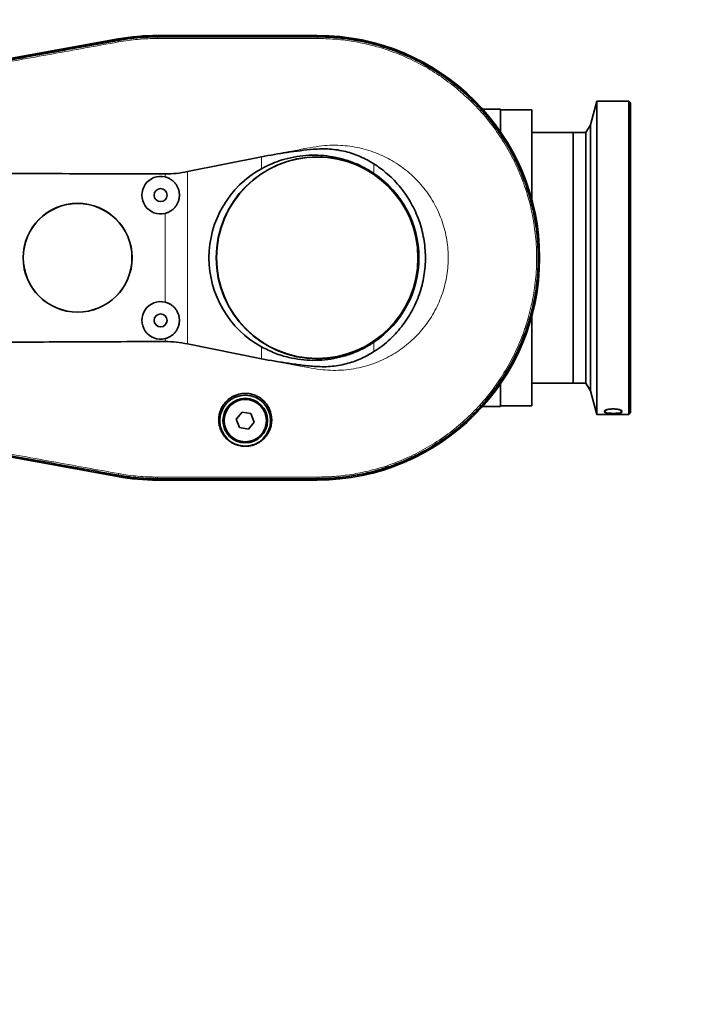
# Model space of a CAD drawing. Header units: millimetres. Extents: x 0 to 14900, y 0 to 10500.
# Tile 26 of 58: x 5160 to 5588, y 6183 to 6812. Entities that reach past the tile are written whole.
import ezdxf

# ---------------------------------------------------------------- set-up
doc = ezdxf.new("R2010")
doc.units = ezdxf.units.MM
doc.header["$LTSCALE"] = 25
doc.linetypes.add('PHANTOM', pattern=[12.7, 6.35, -1.27, 1.27, -1.27, 1.27, -1.27])
doc.styles.add('SLDTEXTSTYLE0', font='TXT', dxfattribs={"width": 0.605})
doc.dimstyles.new('SLDDIMSTYLE0', dxfattribs={"dimtxt": 87.5, "dimasz": 87.5, "dimexe": 0, "dimexo": 0.0625, "dimgap": 21.875, "dimtad": 1, "dimdec": 0, "dimrnd": 1e-09, "dimzin": 12, "dimdsep": 46, "dimtxsty": 'SLDTEXTSTYLE0', "dimsah": 1, "dimcen": 0.09, "dimadec": 0, "dimazin": 3, "dimtfac": 1, "dimtofl": 0, "dimtmove": 0, "dimatfit": 3, "dimfxl": 1, "dimfrac": 2, "dimtolj": 1, "dimtzin": 12, "dimarcsym": 0})

# ---------------------------------------------------------------- blocks, each defined once
blk = doc.blocks.new('_D_5')
at = {"color": 7, "linetype": 'Continuous', "lineweight": 0}
for p, q in [((3807.99, 8065.25), (7066.98, 8065.25)), ((7029.48, 8065.25), (7029.48, 4545.24)), ((3838.89, 4545.24), (7066.98, 4545.24))]:
    blk.add_line(p, q, dxfattribs=at)
at = {"color": 7, "linetype": 'Continuous', "lineweight": 18}
for points in [[(7029.48, 8065.25), (7016.98, 7977.75), (7041.98, 7977.75)], [(7029.48, 4545.24), (7041.98, 4632.74), (7016.98, 4632.74)]]:
    blk.add_solid(points, dxfattribs=at)
at = {"color": 7, "linetype": 'Continuous', "lineweight": 18, "insert": (6916.69, 6171.57), "char_height": 87.5, "attachment_point": 1, "rotation": 90, "style": 'SLDTEXTSTYLE0'}
blk.add_mtext('3520', dxfattribs=at)

msp = doc.modelspace()

# ---------------------------------------------------------------- linework, layer by layer
at = {"color": 7, "linetype": 'Continuous', "lineweight": 35}
for p, q in [((5223.4175951, 6799.9958281), (4967.3980144, 6753.7290551)), ((4967.4109196, 6753.6249279), (5223.2498295, 6799.8752487)), ((5223.3845689, 6799.0987956), (5223.3900177, 6799.0997817)), ((5350.4923585, 6802.2433282), (5248.4923585, 6802.2433282)), ((5248.4923585, 6802.1385659), (5350.4923585, 6802.1385659)), ((5248.4923585, 6801.3483913), (5248.4990783, 6801.3483892)), ((5350.4861179, 6801.3489917), (5350.4923585, 6801.3489939)), ((5467.4923615, 6755.2433282), (5456.0338196, 6755.2433282)), ((5467.4923615, 6755.2433282), (5467.4923615, 6740.7107087)), ((5487.4923615, 6754.7433282), (5467.4923615, 6754.7433282)), ((5487.4923615, 6754.7433282), (5487.4923615, 6697.5930163)), ((5528.9923615, 6760.2433282), (5524.9541762, 6745.1726158)), ((5549.4923615, 6760.2433282), (5528.9923615, 6760.2433282)), ((5528.9923615, 6760.2433282), (5528.9923615, 6560.2433282)), ((5550.4923615, 6759.2433282), (5549.4923615, 6760.2433282)), ((5549.4923615, 6560.2433282), (5549.4923615, 6760.2433282)), ((5550.4923615, 6759.2433282), (5550.4923615, 6561.2433282)), ((5524.9541762, 6745.1726158), (5521.9923615, 6740.2433282)), ((5524.9541762, 6745.1726158), (5524.9541762, 6575.3140407)), ((5513.9923615, 6740.2433282), (5487.4923615, 6740.2433282)), ((5521.9923615, 6740.2433282), (5513.9923615, 6740.2433282)), ((5513.9923615, 6740.2433282), (5513.9923615, 6580.2433282)), ((5521.9923615, 6740.2433282), (5521.9923615, 6580.2433282)), ((5267.6635991, 6715.2909217), (5314.9251773, 6724.7874852)), ((5487.4923615, 6622.8936401), (5487.4923615, 6565.7433282)), ((5314.9251773, 6595.6932965), (5267.6635991, 6605.1888323)), ((5467.4923615, 6579.7759478), (5467.4923615, 6565.2433282)), ((5487.4923615, 6580.2433282), (5513.9923615, 6580.2433282)), ((5513.9923615, 6580.2433282), (5521.9923615, 6580.2433282)), ((5521.9923615, 6580.2433282), (5524.9541762, 6575.3140407)), ((5524.9541762, 6575.3140407), (5528.9923615, 6560.2433282)), ((4967.3865434, 6566.759675), (5223.0446579, 6520.5258292)), ((5223.2498295, 6520.6114078), (4967.4109196, 6566.8617286)), ((5302.483998, 6561.6562592), (5298.8004426, 6557.2105025)), ((5308.175914, 6560.6890849), (5302.483998, 6561.6562592)), ((5310.1842745, 6555.2761539), (5308.175914, 6560.6890849)), ((5456.0338196, 6565.2433282), (5467.4923615, 6565.2433282)), ((5467.4923615, 6565.7433282), (5487.4923615, 6565.7433282)), ((5528.9923615, 6560.2433282), (5549.4923615, 6560.2433282)), ((5533.9923614, 6561.6147681), (5533.9923614, 6562.4285681)), ((5549.4923615, 6560.2433282), (5550.4923615, 6561.2433282)), ((5298.8004426, 6557.2105025), (5300.8088031, 6551.7975715)), ((5306.500719, 6550.8303973), (5310.1842745, 6555.2761539)), ((5300.8088031, 6551.7975715), (5306.500719, 6550.8303973)), ((5223.390017, 6521.386871), (5223.3845688, 6521.387857)), ((5248.4990784, 6519.1382638), (5248.4923585, 6519.1382617)), ((5350.4923585, 6518.3480905), (5248.4923585, 6518.3480905)), ((5248.4923585, 6518.2433282), (5350.4923585, 6518.2433282)), ((5350.4923585, 6519.1372979), (5350.4833125, 6519.1373021))]:
    msp.add_line(p, q, dxfattribs=at)
at = {"color": 8, "linetype": 'Continuous', "lineweight": 18}
for p, q in [((5223.3900177, 6799.0997817), (5223.2498295, 6799.8752487)), ((5223.5727018, 6798.0892436), (5223.3845689, 6799.0987956)), ((5248.4923585, 6801.3483913), (5248.4923585, 6802.1385659)), ((5248.4923585, 6800.3223339), (5248.4990783, 6801.3483892)), ((5350.4861179, 6801.3489917), (5350.4923585, 6800.3229318)), ((5350.4923585, 6801.3489939), (5350.4923585, 6802.1385659)), ((5314.9251773, 6717.1447029), (5314.9251773, 6724.7874852)), ((5386.7303789, 6720.201095), (5386.7303789, 6714.128393)), ((5253.3025588, 6711.9096376), (5253.3025588, 6713.7618089)), ((5267.6635991, 6715.2909217), (5267.6635991, 6605.1888323)), ((5253.3025588, 6631.9096376), (5253.3025588, 6688.5770188)), ((5253.3025588, 6606.7177208), (5253.3025588, 6608.5770188)), ((5386.7303789, 6606.3582635), (5386.7303789, 6600.2798063)), ((5314.9251773, 6595.6932965), (5314.9251773, 6603.3419535)), ((5533.9923614, 6561.6147681), (5535.7120703, 6563.3108922)), ((5533.9923614, 6562.4285681), (5534.4852693, 6562.9107048)), ((5543.2790076, 6563.3046243), (5544.9923615, 6561.6147681)), ((5544.4987546, 6562.9113885), (5544.9923616, 6562.4285681)), ((5223.5727014, 6522.3974105), (5223.3845688, 6521.387857)), ((5223.390017, 6521.386871), (5223.2498295, 6520.6114078)), ((5248.4923585, 6520.1643205), (5248.4990784, 6519.1382638)), ((5248.4923585, 6519.1382617), (5248.4923585, 6518.3480905)), ((5350.4923585, 6520.163365), (5350.4833125, 6519.1373021)), ((5350.4923585, 6519.1372979), (5350.4923585, 6518.3480905))]:
    msp.add_line(p, q, dxfattribs=at)
at = {"color": 7, "linetype": 'Continuous', "lineweight": 35, "flags": 128}
msp.add_lwpolyline([(5544.9923615, 6561.6147681), (5544.9923615, 6561.7062541), (5544.9923615, 6561.8006714), (5544.9923615, 6561.8980171), (5544.9923615, 6561.9982884), (5544.9923615, 6562.1014823), (5544.9923615, 6562.2075957), (5544.9923615, 6562.3166253), (5544.9923616, 6562.4285681)], dxfattribs=at)
at = {"color": 7, "linetype": 'Continuous', "lineweight": 35}
for centre, radius in [((5350.4923585, 6660.2433282), 64.4769774), ((5350.4923585, 6660.2433282), 64.330127), ((5250.4923585, 6700.2433282), 4.15), ((5197.4923585, 6660.2433282), 34.7797384), ((5197.4923585, 6660.2433282), 34.7011267), ((5250.4923585, 6620.2433282), 4.15), ((5304.4923585, 6556.2433282), 16.25), ((5304.4923585, 6556.2433282), 14.25), ((5304.4923585, 6556.2433282), 13.5)]:
    msp.add_circle(centre, radius, dxfattribs=at)
at = {"color": 8, "linetype": 'Continuous', "lineweight": 18}
msp.add_circle((5304.4923585, 6556.2433282), 13.85, dxfattribs=at)
at = {"color": 7, "linetype": 'Continuous', "lineweight": 18}
msp.add_arc((3757.9923585, 5325.2433282), 2740.01, 5.0785834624, 154.8428782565, dxfattribs=at)
at = {"color": 7, "linetype": 'PHANTOM', "lineweight": 18}
msp.add_arc((4888.6758285, 5424.1577751), 1605.01, 5.1344227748, 102.1581866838, dxfattribs=at)
at = {"color": 7, "linetype": 'Continuous', "lineweight": 35}
for centre, radius, start, end in [((5248.4923585, 6660.2433282), 141.8952377, 90, 100.2472045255), ((5248.4923585, 6661.2433282), 141, 90, 100.2436917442), ((5350.4923585, 6660.2433282), 142, 270, 90), ((5350.4923585, 6660.2433282), 141.8952377, 270, 90), ((5250.4923585, 6700.2433282), 12, 76.4565108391, 283.5434891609), ((5350.4923585, 6660.2433282), 64.9368487, 303.9210618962, 56.0789381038), ((5250.4923585, 6620.2433282), 12, 76.4565108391, 283.5434891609), ((5248.4923585, 6661.2433282), 143, 259.7492778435, 270), ((5248.4923585, 6660.2433282), 141.8952377, 259.7527954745, 270)]:
    msp.add_arc(centre, radius, start, end, dxfattribs=at)
msp.add_ellipse((5346.554251, 6660.2433282), major_axis=(65.1921996, 0), ratio=0.9981737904, start_param=2.0773499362, end_param=4.205835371, dxfattribs=at)
for points, knots in [([(4967.5588697, 6752.8870985), (4970.8452439, 6753.480804), (4977.4179296, 6754.6682036), (4987.275831, 6756.4538045), (5000.4211305, 6758.8289626), (5016.8525756, 6761.7942945), (5043.1428634, 6766.5434309), (5076.0057431, 6772.477239), (5115.4411589, 6779.5997986), (5148.3039933, 6785.5353023), (5174.5942324, 6790.2842504), (5191.0256279, 6793.2524002), (5204.0867006, 6795.6129175), (5213.7777153, 6797.362096), (5220.1822829, 6798.5198954), (5223.3845689, 6799.0987956)], [0, 0, 0, 0, 0.0385379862, 0.07707524, 0.1156129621, 0.1926873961, 0.2697618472, 0.4239107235, 0.5780595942, 0.7322084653, 0.8092829, 0.8863573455, 0.924894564, 0.9624472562, 1, 1, 1, 1]), ([(5223.3900177, 6799.0997817), (5226.6853192, 6799.6245251), (5232.4837624, 6800.5478684), (5240.8759645, 6801.2246515), (5245.9511042, 6801.3071048), (5248.4923585, 6801.3483913)], [0, 0, 0, 0, 0.39660071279, 0.6978622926, 1, 1, 1, 1]), ([(5248.4990783, 6801.3483892), (5251.8339842, 6801.3480929), (5258.5037217, 6801.3475003), (5271.8430956, 6801.3491921), (5288.5172816, 6801.3481722), (5308.8499159, 6801.3482388), (5326.0095411, 6801.349065), (5339.9961691, 6801.3473343), (5346.9894564, 6801.3484392), (5350.4861179, 6801.3489917)], [0, 0, 0, 0, 0.0980979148, 0.1961936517, 0.3923850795, 0.5885764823, 0.7942879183, 0.8971434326, 1, 1, 1, 1]), ([(5350.4923585, 6801.3489939), (5353.8572929, 6801.2793566), (5360.5868602, 6801.1400883), (5370.6462044, 6800.0128408), (5380.6025245, 6798.2234525), (5390.4210027, 6795.7068317), (5400.0172018, 6792.5006207), (5409.3748411, 6788.6075884), (5418.4142521, 6784.0625187), (5427.1196019, 6778.8725592), (5435.4164088, 6773.0818058), (5443.2902351, 6766.7004397), (5450.6739792, 6759.7830819), (5457.5548733, 6752.3418476), (5463.8741348, 6744.4401701), (5469.6205507, 6736.0916582), (5474.7451705, 6727.3676754), (5479.2392863, 6718.2835289), (5483.06436, 6708.9166534), (5486.2137337, 6699.2833701), (5488.6606005, 6689.4659185), (5490.4006569, 6679.48138), (5491.4189686, 6669.414966), (5491.7137633, 6659.2842272), (5491.2826781, 6649.1756355), (5490.1264897, 6639.1067747), (5488.2548817, 6629.1635944), (5485.6709249, 6619.3634907), (5482.3970814, 6609.7900138), (5478.438984, 6600.45984), (5473.8304335, 6591.452584), (5468.5794155, 6582.7839245), (5462.7305112, 6574.5280095), (5456.2940506, 6566.6991641), (5449.3250995, 6559.3640986), (5441.8357588, 6552.5355969), (5433.889914, 6546.2719607), (5425.5012685, 6540.5842757), (5416.7414369, 6535.5211452), (5407.6258823, 6531.0911669), (5398.2326545, 6527.3312001), (5388.5773855, 6524.2500097), (5378.7425863, 6521.8710738), (5369.0784192, 6520.2675684), (5359.6524627, 6519.3085655), (5353.5500281, 6519.1944675), (5350.4923585, 6519.1372979)], [0, 0, 0, 0, 0.0227722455, 0.0455424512, 0.0684304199, 0.0912006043, 0.1140888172, 0.1368589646, 0.1597465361, 0.1825166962, 0.2054044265, 0.2281745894, 0.251062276, 0.2738324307, 0.2967200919, 0.3194902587, 0.3423779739, 0.3651481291, 0.3880357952, 0.4108059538, 0.4336936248, 0.4564637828, 0.4793514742, 0.5021216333, 0.5250092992, 0.547779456, 0.5706671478, 0.5934373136, 0.6163249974, 0.6390951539, 0.6619828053, 0.6847529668, 0.7076406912, 0.7304108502, 0.753298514, 0.776068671, 0.7989563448, 0.8217265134, 0.8446142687, 0.8673844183, 0.8902719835, 0.913042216, 0.9359306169, 0.958700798, 0.9793067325, 1, 1, 1, 1]), ([(5314.9251773, 6724.7874852), (5320.4055562, 6725.7537739), (5328.6330706, 6727.2044317), (5339.6879818, 6728.6856279), (5346.9385275, 6729.4972542), (5353.141999, 6729.892499), (5358.3271909, 6729.7790918), (5363.525888, 6729.1660157), (5368.5698465, 6728.1333014), (5373.3779473, 6726.7122267), (5377.9663857, 6724.936168), (5382.4520458, 6722.800542), (5385.3042574, 6721.0675837), (5386.7303789, 6720.201095)], [0, 0, 0, 0, 0.225839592, 0.3390456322, 0.4522372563, 0.5215445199, 0.590804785, 0.6620692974, 0.7333342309, 0.7991181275, 0.8649046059, 0.9324515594, 1, 1, 1, 1]), ([(5314.9251773, 6717.1447029), (5316.7471882, 6718.0920735), (5320.3912329, 6719.9868268), (5326.6256788, 6722.3789295), (5333.5572293, 6724.3039433), (5341.1663048, 6725.5233182), (5348.8963658, 6725.9091537), (5356.6541272, 6725.4079696), (5364.3427354, 6724.0481339), (5372.0181036, 6721.765299), (5379.5906123, 6718.5616365), (5384.3504892, 6715.6061206), (5386.7303789, 6714.128393)], [0, 0, 0, 0, 0.0815939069, 0.1631888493, 0.2649216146, 0.366971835, 0.468706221, 0.5716789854, 0.6749802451, 0.7779467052, 0.8889756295, 1, 1, 1, 1]), ([(5386.7303789, 6720.201095), (5388.0381599, 6719.3286783), (5390.659477, 6717.5800056), (5394.6685358, 6714.3902365), (5398.7482165, 6710.6520078), (5402.7991724, 6706.2507612), (5406.5091525, 6701.4677291), (5409.7915925, 6696.3998891), (5412.610046, 6691.1118643), (5414.9726589, 6685.6234085), (5416.8893852, 6679.887558), (5418.3026053, 6674.0244539), (5419.2105891, 6668.1095797), (5419.6201201, 6662.1580634), (5419.5355124, 6656.1215125), (5418.9312823, 6650.1273877), (5417.8303062, 6644.2482794), (5416.252631, 6638.493281), (5414.1690911, 6632.8249475), (5411.6142964, 6627.3660137), (5408.6280029, 6622.1789071), (5405.2294026, 6617.2686556), (5401.3875586, 6612.6020769), (5397.0168802, 6608.1528754), (5392.1609121, 6603.9613444), (5388.5456358, 6601.510429), (5386.7303789, 6600.2798063)], [0, 0, 0, 0, 0.0330668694, 0.0662792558, 0.107686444, 0.149383, 0.1919893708, 0.2349073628, 0.2762750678, 0.3179315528, 0.3604954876, 0.4033734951, 0.4446776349, 0.4862686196, 0.528757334, 0.5715584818, 0.6128738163, 0.6544737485, 0.6969769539, 0.7397932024, 0.7811399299, 0.822773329, 0.8653095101, 0.9081594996, 0.9538862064, 1, 1, 1, 1]), ([(5160.4923585, 6714.1275637), (5148.3508892, 6714.1743243), (5124.0653436, 6714.2678557), (5087.6455102, 6714.3808923), (5051.2426693, 6714.4649561), (5021.8871804, 6714.5620572), (4999.5740968, 6714.5394231), (4987.8490969, 6714.7173252), (4979.6889494, 6714.4968839), (4975.1192783, 6713.9294535), (4970.682042, 6712.8947163), (4966.3561807, 6711.6032092), (4962.1746471, 6709.8979537), (4958.0952301, 6707.8461765), (4954.2213793, 6705.4485719), (4950.5944739, 6702.7488896), (4947.2117272, 6699.7649355), (4944.057997, 6696.4608885), (4941.2311752, 6692.9094744), (4938.747935, 6689.1705686), (4936.6099551, 6685.252714), (4934.8007713, 6681.1026968), (4933.3854972, 6676.8699953), (4932.3645247, 6672.6197816), (4931.453827, 6666.9490076), (4931.1320805, 6660.9924136), (4931.3854062, 6654.8494384), (4931.9663108, 6649.9793468), (4932.9632829, 6645.1187459), (4934.3973952, 6640.4455068), (4936.2289417, 6636.0209564), (4938.4204044, 6631.8417019), (4941.0328215, 6627.8363042), (4943.9102932, 6624.2000877), (4946.9750469, 6620.960153), (4950.1723635, 6618.0841169), (4953.6321419, 6615.4498413), (4957.3356086, 6613.0833576), (4961.2476185, 6611.021333), (4965.3188598, 6609.2695627), (4969.5423993, 6607.889515), (4974.5861233, 6606.6382218), (4980.5453917, 6605.8599265), (4989.6249635, 6605.8318707), (5005.4018786, 6605.9503737), (5027.8909034, 6605.9395372), (5054.6148665, 6606.0194693), (5081.192276, 6606.0831824), (5116.4262622, 6606.1860785), (5142.8643398, 6606.2856468), (5160.4923585, 6606.3520356)], [0, 0, 0, 0, 0.0696138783, 0.1392427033, 0.2088573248, 0.2784735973, 0.3078179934, 0.3371682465, 0.3459844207, 0.3548500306, 0.3636710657, 0.3722513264, 0.3808933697, 0.3897217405, 0.3986150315, 0.4071963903, 0.4158370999, 0.4246695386, 0.4335710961, 0.4420347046, 0.4505609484, 0.45928901, 0.4680878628, 0.476205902, 0.4843759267, 0.501027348, 0.5102876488, 0.51960556, 0.5291314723, 0.5387438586, 0.5476742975, 0.5566802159, 0.5659250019, 0.5752500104, 0.5834394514, 0.5916824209, 0.6000915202, 0.6085572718, 0.6170629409, 0.6256252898, 0.6341320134, 0.6426943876, 0.6555932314, 0.6686726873, 0.6949790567, 0.746437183, 0.7979143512, 0.848418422, 0.8989305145, 1, 1, 1, 1]), ([(5160.4923585, 6714.1275637), (5184.7743469, 6713.9824401), (5215.7108923, 6713.7975449), (5246.647902, 6713.768135), (5253.3025588, 6713.7618089)], [0, 0, 0, 0, 0.7848965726, 1, 1, 1, 1]), ([(5253.3025588, 6713.7618089), (5255.7033681, 6713.8282874), (5260.5348675, 6713.9620718), (5265.277578, 6714.8461492), (5267.6635991, 6715.2909217)], [0, 0, 0, 0, 0.4969077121, 1, 1, 1, 1]), ([(5253.3025588, 6711.9096376), (5253.5112698, 6711.8559141), (5253.9293022, 6711.74831), (5254.5462884, 6711.543639), (5255.1549567, 6711.3070501), (5255.8540876, 6710.9895172), (5256.6317307, 6710.5699744), (5257.4738122, 6710.0208466), (5258.2762571, 6709.3954609), (5259.0210449, 6708.7051717), (5259.7004322, 6707.959757), (5260.3143653, 6707.1621225), (5260.8655185, 6706.3054288), (5261.3404992, 6705.4066406), (5261.7352671, 6704.4776245), (5262.0508025, 6703.5211829), (5262.2874633, 6702.5296996), (5262.4381329, 6701.5241195), (5262.5030553, 6700.5170562), (5262.484227, 6699.5108638), (5262.3795117, 6698.4977705), (5262.1891147, 6697.4997242), (5261.9174038, 6696.5285263), (5261.567009, 6695.5857407), (5261.1333992, 6694.6648721), (5260.6238016, 6693.7861371), (5260.0461005, 6692.9592451), (5259.4031703, 6692.1848571), (5258.6888233, 6691.4587214), (5257.9166487, 6690.7975725), (5257.0972865, 6690.2081145), (5256.2338136, 6689.6894556), (5255.3183804, 6689.2416967), (5254.3401451, 6688.8559672), (5253.6553765, 6688.6718716), (5253.3025588, 6688.5770188)], [0, 0, 0, 0, 0.0201867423, 0.0404325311, 0.0608591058, 0.0813468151, 0.1123418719, 0.1435517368, 0.1754385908, 0.2075591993, 0.2385941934, 0.2698444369, 0.3017735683, 0.3339373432, 0.3649861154, 0.396250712, 0.4281963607, 0.4603774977, 0.4913996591, 0.5226374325, 0.5545552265, 0.5867079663, 0.6177167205, 0.6489405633, 0.6808423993, 0.7129783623, 0.7440119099, 0.7752606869, 0.8071882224, 0.8393503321, 0.8704000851, 0.9016656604, 0.9336123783, 0.9657946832, 1, 1, 1, 1]), ([(5253.3025588, 6631.9096376), (5253.5112698, 6631.8559141), (5253.9293022, 6631.74831), (5254.5462884, 6631.543639), (5255.1549567, 6631.3070501), (5255.8540876, 6630.9895172), (5256.6317307, 6630.5699744), (5257.4738122, 6630.0208466), (5258.2762571, 6629.3954609), (5259.0210449, 6628.7051717), (5259.7004322, 6627.959757), (5260.3143653, 6627.1621225), (5260.8655185, 6626.3054288), (5261.3404992, 6625.4066406), (5261.7352671, 6624.4776245), (5262.0508025, 6623.5211829), (5262.2874633, 6622.5296996), (5262.4381329, 6621.5241195), (5262.5030553, 6620.5170562), (5262.484227, 6619.5108638), (5262.3795117, 6618.4977705), (5262.1891147, 6617.4997242), (5261.9174038, 6616.5285263), (5261.567009, 6615.5857407), (5261.1333992, 6614.6648721), (5260.6238016, 6613.7861371), (5260.0461005, 6612.9592451), (5259.4031703, 6612.1848571), (5258.6888233, 6611.4587214), (5257.9166487, 6610.7975725), (5257.0972865, 6610.2081145), (5256.2338136, 6609.6894556), (5255.3183804, 6609.2416967), (5254.3401451, 6608.8559672), (5253.6553765, 6608.6718716), (5253.3025588, 6608.5770188)], [0, 0, 0, 0, 0.0201867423, 0.0404325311, 0.0608591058, 0.0813468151, 0.1123418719, 0.1435517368, 0.1754385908, 0.2075591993, 0.2385941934, 0.2698444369, 0.3017735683, 0.3339373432, 0.3649861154, 0.396250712, 0.4281963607, 0.4603774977, 0.4913996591, 0.5226374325, 0.5545552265, 0.5867079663, 0.6177167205, 0.6489405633, 0.6808423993, 0.7129783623, 0.7440119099, 0.7752606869, 0.8071882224, 0.8393503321, 0.8704000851, 0.9016656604, 0.9336123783, 0.9657946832, 1, 1, 1, 1]), ([(5253.3025588, 6606.7177208), (5242.5333393, 6606.6945701), (5211.5964058, 6606.6280646), (5180.6598357, 6606.4609665), (5160.4923585, 6606.3520356)], [0, 0, 0, 0, 0.3481023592, 1, 1, 1, 1]), ([(5267.6635991, 6605.1888323), (5265.3065557, 6605.6288712), (5260.5642681, 6606.5142139), (5255.7327058, 6606.6496168), (5253.3025588, 6606.7177208)], [0, 0, 0, 0, 0.4970266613, 1, 1, 1, 1]), ([(5386.7303789, 6606.3582635), (5385.1886808, 6605.3736395), (5382.1052659, 6603.4043796), (5376.5780716, 6600.6207294), (5370.1644778, 6598.0942221), (5362.8385471, 6596.1124204), (5355.2945126, 6594.9235467), (5347.6167007, 6594.5915564), (5339.9004824, 6595.102375), (5331.7564509, 6596.5718489), (5323.2916202, 6599.1376839), (5317.7139568, 6601.9405478), (5314.9251773, 6603.3419535)], [0, 0, 0, 0, 0.0725510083, 0.1451028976, 0.2451983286, 0.3456041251, 0.4457067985, 0.5477574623, 0.650127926, 0.7521792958, 0.8760919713, 1, 1, 1, 1]), ([(5386.7303789, 6600.2798063), (5384.1236788, 6598.7550862), (5380.1834409, 6596.4503484), (5374.5118062, 6594.1813024), (5369.9569769, 6592.7160956), (5365.1403948, 6591.6016452), (5360.043363, 6590.854122), (5354.843863, 6590.5758903), (5348.4270032, 6590.8290865), (5340.8850364, 6591.6283547), (5329.3086591, 6593.1763669), (5320.682488, 6594.6858391), (5314.9251773, 6595.6932965)], [0, 0, 0, 0, 0.1220816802, 0.1845363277, 0.2469887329, 0.3157705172, 0.3845529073, 0.4554679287, 0.5264152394, 0.6445833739, 0.7627865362, 1, 1, 1, 1]), ([(5321.4025661, 6556.2433282), (5321.4013983, 6556.8339999), (5321.3990523, 6558.020573), (5321.153858, 6559.8177589), (5320.7191107, 6561.6202216), (5320.1061038, 6563.2989784), (5319.3605132, 6564.8304056), (5318.5128573, 6566.2193628), (5317.5082498, 6567.5537073), (5316.4011017, 6568.7524417), (5315.2244724, 6569.805556), (5314.0016858, 6570.7177227), (5312.670779, 6571.5336234), (5311.3104364, 6572.2019522), (5309.7273555, 6572.8133258), (5307.9049522, 6573.3092157), (5305.6232933, 6573.6293205), (5303.1297226, 6573.6246394), (5300.5386382, 6573.2116267), (5298.0605819, 6572.4119805), (5295.7556357, 6571.2599275), (5293.6469253, 6569.7682754), (5292.0903104, 6568.264201), (5290.8384523, 6566.7401585), (5289.8429728, 6565.2470875), (5289.0235264, 6563.6298688), (5288.4418736, 6562.1201855), (5288.0430093, 6560.7501158), (5287.7604695, 6559.3466358), (5287.5945141, 6557.8943157), (5287.5554191, 6556.4007261), (5287.6534712, 6554.8710582), (5287.8928725, 6553.3411083), (5288.2778594, 6551.8183749), (5288.8097969, 6550.3200234), (5289.4947761, 6548.8496331), (5290.3362896, 6547.4227274), (5291.3089374, 6546.0947427), (5292.3970646, 6544.8763568), (5293.5877536, 6543.7734271), (5294.9189036, 6542.7616144), (5296.2965087, 6541.9172422), (5297.6907212, 6541.2334899), (5299.0724314, 6540.6982729), (5300.5314471, 6540.2768606), (5302.3783009, 6539.9205992), (5304.6368494, 6539.7649442), (5307.174344, 6539.9817748), (5309.590373, 6540.5568231), (5311.842606, 6541.4445757), (5313.9509551, 6542.6475518), (5315.5709554, 6543.910511), (5316.9307602, 6545.2333363), (5318.0632537, 6546.573194), (5319.0517194, 6548.0640401), (5319.8053801, 6549.4939586), (5320.3685622, 6550.8284734), (5320.8180991, 6552.2137589), (5321.1333324, 6553.5859559), (5321.3359079, 6554.933123), (5321.3803122, 6555.8059148), (5321.4025661, 6556.2433282)], [0, 0, 0, 0, 0.017715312, 0.0355874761, 0.0539793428, 0.0725620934, 0.0879017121, 0.1033648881, 0.1192431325, 0.1352764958, 0.1490964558, 0.1630313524, 0.1771544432, 0.1915433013, 0.2038743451, 0.2225918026, 0.2416686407, 0.2647048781, 0.288169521, 0.3108566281, 0.3339245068, 0.3574679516, 0.3813775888, 0.3940259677, 0.4131711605, 0.4325684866, 0.4464478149, 0.4604964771, 0.4746287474, 0.48892989, 0.5041090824, 0.5193851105, 0.5349630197, 0.5506444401, 0.5665192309, 0.5825079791, 0.5988716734, 0.6153729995, 0.6305503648, 0.6460009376, 0.6615976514, 0.6775102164, 0.6907155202, 0.7040393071, 0.7175607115, 0.7313633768, 0.7540066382, 0.7771137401, 0.7983963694, 0.8200276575, 0.8424276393, 0.8651492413, 0.8776951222, 0.8966753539, 0.9158871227, 0.9301364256, 0.9445578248, 0.9590644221, 0.9737441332, 0.9868414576, 1, 1, 1, 1]), ([(5223.3845688, 6521.387857), (5220.0990747, 6521.9817685), (5213.5281419, 6523.1695815), (5200.386075, 6525.5419544), (5177.3878956, 6529.6986686), (5144.5330128, 6535.6321936), (5105.1072433, 6542.7534436), (5072.2523888, 6548.6868489), (5045.9685056, 6553.4337539), (5026.255574, 6556.9925643), (5009.8281708, 6559.961763), (4996.6861921, 6562.3317241), (4986.902763, 6564.1008454), (4977.1931421, 6565.858767), (4970.7681974, 6567.0198643), (4967.5557069, 6567.6004162)], [0, 0, 0, 0, 0.0385279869, 0.0770553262, 0.1541100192, 0.3082193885, 0.4623287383, 0.616438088, 0.6934927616, 0.7705474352, 0.8476021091, 0.886129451, 0.9246574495, 0.9623285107, 1, 1, 1, 1]), ([(5544.9923616, 6562.4285681), (5544.9908477, 6562.4481527), (5544.9870001, 6562.4979286), (5544.9345249, 6562.6105144), (5544.8060904, 6562.7364967), (5544.6060812, 6562.8608745), (5544.4219252, 6562.9527283), (5544.2064067, 6563.041843), (5543.957624, 6563.1287194), (5543.5850401, 6563.239724), (5543.1540864, 6563.3418981), (5542.6753248, 6563.4318359), (5542.2912494, 6563.4929285), (5541.8870047, 6563.5465371), (5541.4641963, 6563.5922087), (5541.0230789, 6563.6294574), (5540.5693922, 6563.6573779), (5540.1083677, 6563.6755463), (5539.6409297, 6563.683855), (5539.1669114, 6563.6819694), (5538.6949588, 6563.6696582), (5538.2306423, 6563.64725), (5537.774829, 6563.6150032), (5537.3258259, 6563.5726188), (5536.894589, 6563.5210285), (5536.4860217, 6563.4613272), (5536.100469, 6563.3940914), (5535.734879, 6563.3187083), (5535.4003367, 6563.237427), (5535.100002, 6563.1518188), (5534.833283, 6563.0625448), (5534.5970756, 6562.9684305), (5534.335571, 6562.8415286), (5534.1478633, 6562.7119656), (5534.0379635, 6562.583539), (5533.9977718, 6562.4992806), (5533.993844, 6562.4479453), (5533.9923614, 6562.4285681)], [0, 0, 0, 0, 0.0165075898, 0.0419554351, 0.0933672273, 0.1196184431, 0.1451472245, 0.1708504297, 0.1967522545, 0.2230609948, 0.2752010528, 0.3016482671, 0.3284596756, 0.3550432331, 0.3818055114, 0.4091263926, 0.4366383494, 0.4637702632, 0.4910875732, 0.5189884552, 0.5470907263, 0.5744499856, 0.6020001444, 0.6301558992, 0.6585226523, 0.6857102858, 0.7130915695, 0.7410911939, 0.7693079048, 0.7959613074, 0.8228070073, 0.8502677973, 0.8779447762, 0.9301903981, 0.9567254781, 0.9836654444, 1, 1, 1, 1]), ([(5533.9923614, 6561.6147681), (5534.0148368, 6561.556225), (5534.0735876, 6561.4031939), (5534.6703604, 6561.1928455), (5535.8392125, 6561.0143069), (5537.4286234, 6560.9036815), (5539.2738266, 6560.8611054), (5541.1704843, 6560.8880179), (5542.885416, 6560.9876633), (5544.1856584, 6561.1628038), (5544.8893884, 6561.3819095), (5544.962576, 6561.5474125), (5544.9923615, 6561.6147681)], [0, 0, 0, 0, 0.0638240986, 0.1668358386, 0.2709923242, 0.3776383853, 0.4869356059, 0.597972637, 0.7092464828, 0.8191285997, 0.9263898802, 1, 1, 1, 1]), ([(5248.4923585, 6519.1382617), (5245.1562723, 6519.2076001), (5239.2859966, 6519.3296101), (5230.9071845, 6520.1547815), (5225.8981628, 6520.9757773), (5223.390017, 6521.386871)], [0, 0, 0, 0, 0.3965944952, 0.6978593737, 1, 1, 1, 1]), ([(5350.4833125, 6519.1373021), (5347.1481236, 6519.1381296), (5340.4778002, 6519.1397848), (5327.1370076, 6519.1373454), (5310.4610901, 6519.1385056), (5290.128545, 6519.1384088), (5272.9704373, 6519.1375029), (5258.986816, 6519.1390744), (5251.9949901, 6519.138534), (5248.4990784, 6519.1382638)], [0, 0, 0, 0, 0.0981102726, 0.196218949, 0.3924363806, 0.5886532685, 0.7943265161, 0.8971632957, 1, 1, 1, 1])]:
    msp.add_open_spline(points, degree=3, knots=knots, dxfattribs=at)
at = {"color": 8, "linetype": 'Continuous', "lineweight": 18}
for points in [[(5223.5727018, 6798.0892436), (5227.7010123, 6798.7399017), (5235.9576332, 6800.0412178), (5244.3141168, 6800.2286285), (5248.4923585, 6800.3223339)], [(5248.4923585, 6520.1643205), (5244.3141167, 6520.2580258), (5235.957633, 6520.4454366), (5227.7010119, 6521.7467525), (5223.5727014, 6522.3974105)]]:
    msp.add_open_spline(points, degree=3, dxfattribs=at)
for points, knots in [([(5248.4923585, 6800.3223339), (5256.9923586, 6800.3223903), (5273.9923591, 6800.3225031), (5299.4923595, 6800.322273), (5324.9923614, 6800.3224079), (5341.9923593, 6800.3227572), (5350.4923585, 6800.3229318)], [0, 0, 0, 0, 0.249999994, 0.4999999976, 0.7499999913, 1, 1, 1, 1]), ([(5350.4923585, 6800.3229318), (5354.1749152, 6800.2387887), (5361.5209851, 6800.0709376), (5372.4663721, 6798.7214612), (5383.2821328, 6796.5817734), (5393.8997639, 6793.5792794), (5405.0850446, 6789.4428327), (5416.6761152, 6783.9575475), (5428.4768226, 6776.8778599), (5439.5338349, 6768.6726959), (5449.7223694, 6759.4299572), (5458.9574441, 6749.2404379), (5467.1578888, 6738.1811757), (5474.2343698, 6726.3753737), (5480.1075623, 6713.9499776), (5484.7522135, 6700.9826494), (5488.1126991, 6687.5711612), (5490.1288316, 6673.8825998), (5490.7953338, 6660.1163255), (5490.1108533, 6646.386361), (5488.0810021, 6632.7755843), (5484.7263751, 6619.421747), (5480.0813124, 6606.4734512), (5474.1966629, 6594.0442116), (5467.1130522, 6582.238373), (5458.9097997, 6571.1857361), (5449.6737478, 6561.0084084), (5439.4760048, 6551.7655977), (5428.4142436, 6543.5677986), (5416.6172731, 6536.4980461), (5405.014705, 6531.0129879), (5393.8192195, 6526.8814907), (5383.2109277, 6523.8886286), (5372.4288033, 6521.7604452), (5361.5078556, 6520.4140224), (5354.1722616, 6520.2471011), (5350.4923585, 6520.163365)], [0, 0, 0, 0, 0.0251070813, 0.0500843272, 0.075091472, 0.1002367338, 0.1252452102, 0.1563424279, 0.1875423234, 0.2189439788, 0.2500881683, 0.2812047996, 0.3125764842, 0.3438278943, 0.3749199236, 0.4061522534, 0.4376119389, 0.4690531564, 0.5003568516, 0.5314522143, 0.5626516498, 0.5940532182, 0.6251973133, 0.6563142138, 0.6876862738, 0.7189373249, 0.7500292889, 0.7812618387, 0.8126462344, 0.8437709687, 0.8749050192, 0.9000214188, 0.9250747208, 0.9499876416, 0.9749112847, 1, 1, 1, 1]), ([(4967.7298994, 6751.860455), (4981.9433, 6754.4295299), (5010.3700907, 6759.5676778), (5053.0107657, 6767.2707305), (5095.6513173, 6774.9746935), (5138.2918512, 6782.6789009), (5180.932352, 6790.38344), (5209.359252, 6795.5206424), (5223.5727018, 6798.0892436)], [0, 0, 0, 0, 0.1666667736, 0.3333334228, 0.5000000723, 0.666666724, 0.8333333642, 1, 1, 1, 1]), ([(5314.9251773, 6724.7874852), (5316.5940765, 6725.1043824), (5322.9518069, 6726.3116133), (5332.5982144, 6728.1221362), (5343.1631576, 6730.0718485), (5351.2851534, 6731.548801), (5358.4753764, 6732.2113171), (5365.0861575, 6732.1485204), (5371.4354828, 6731.5519308), (5377.4807273, 6730.4667374), (5383.4838892, 6728.8587722), (5389.1625902, 6726.8065243), (5394.4787518, 6724.3777424), (5399.7264921, 6721.4767856), (5405.0227121, 6717.9308952), (5410.0811064, 6713.8174227), (5414.5985468, 6709.4193934), (5418.6088272, 6704.8041274), (5422.2535155, 6699.8089315), (5425.4291144, 6694.5465672), (5428.1244274, 6689.0749911), (5430.3322085, 6683.4477849), (5432.0716829, 6677.5881231), (5433.2971856, 6671.6243995), (5434.0026092, 6665.6248123), (5434.2057879, 6659.6432205), (5433.9066055, 6653.6092821), (5433.0879767, 6647.6297973), (5431.7745771, 6641.7690641), (5429.995528, 6636.0761346), (5427.7290746, 6630.5138009), (5424.9986556, 6625.1567579), (5421.8343097, 6620.061873), (5418.2686849, 6615.2588647), (5414.282214, 6610.7283228), (5409.9247511, 6606.5387423), (5405.2288048, 6602.7284265), (5400.2402853, 6599.3264025), (5394.9325713, 6596.3187442), (5389.5262227, 6593.8268077), (5384.0965441, 6591.8374634), (5378.3663078, 6590.218876), (5372.1548083, 6589.017283), (5365.532037, 6588.3520395), (5358.8948958, 6588.2618221), (5351.9297311, 6588.8595954), (5343.9611188, 6590.2467016), (5333.5475255, 6592.1832122), (5323.634015, 6594.043542), (5316.9617559, 6595.3074982), (5314.9251773, 6595.6932965)], [0, 0, 0, 0, 0.0158706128, 0.0604596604, 0.0916921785, 0.1162554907, 0.1375513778, 0.1590468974, 0.1779292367, 0.1970761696, 0.2163589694, 0.2359197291, 0.2534058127, 0.2708918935, 0.2918579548, 0.3128234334, 0.3316575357, 0.350624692, 0.369800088, 0.389264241, 0.407869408, 0.4266065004, 0.4455498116, 0.464775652, 0.4832795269, 0.5017837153, 0.5204887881, 0.5395134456, 0.5579596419, 0.5764056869, 0.5950467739, 0.6138892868, 0.6324025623, 0.6509161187, 0.6696240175, 0.6886413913, 0.7072584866, 0.7260047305, 0.7449477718, 0.7641591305, 0.781534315, 0.7989096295, 0.8197322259, 0.8405556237, 0.8610217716, 0.8816633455, 0.9057690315, 0.9365544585, 0.9806344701, 1, 1, 1, 1]), ([(5223.5727014, 6522.3974105), (5209.3591929, 6524.9660229), (5180.9321754, 6530.1032477), (5138.2914971, 6537.807805), (5095.6507927, 6545.5120987), (5053.0100437, 6553.2158811), (5010.3696105, 6560.9194965), (4981.9430509, 6566.0574969), (4967.729947, 6568.6264653)], [0, 0, 0, 0, 0.1666673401, 0.3333346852, 0.5000020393, 0.6666693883, 0.8333367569, 1, 1, 1, 1]), ([(5350.4923585, 6520.163365), (5341.9923622, 6520.1636392), (5324.9923694, 6520.1641874), (5299.4923666, 6520.1643971), (5273.9923638, 6520.1641471), (5256.9923603, 6520.1642627), (5248.4923585, 6520.1643205)], [0, 0, 0, 0, 0.24999997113, 0.49999994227, 0.74999997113, 1, 1, 1, 1])]:
    msp.add_open_spline(points, degree=3, knots=knots, dxfattribs=at)

# ---------------------------------------------------------------- dimensions: what is measured, and where the dimension line sits
at = {"color": 7, "linetype": 'Continuous', "lineweight": 18}
dim = msp.add_linear_dim(base=(7029.4841952, 4545.2433282), p1=(3757.9923585, 8065.2533282), p2=(3788.8925321, 4545.2433282), angle=90, dimstyle='SLDDIMSTYLE0', dxfattribs=at)
dim.commit()
dim.dimension.update_dxf_attribs({"geometry": '_D_5', "text_midpoint": (7029.4841952, 6305.2483282), "dimtype": 160})

doc.saveas('drawing.dxf')
